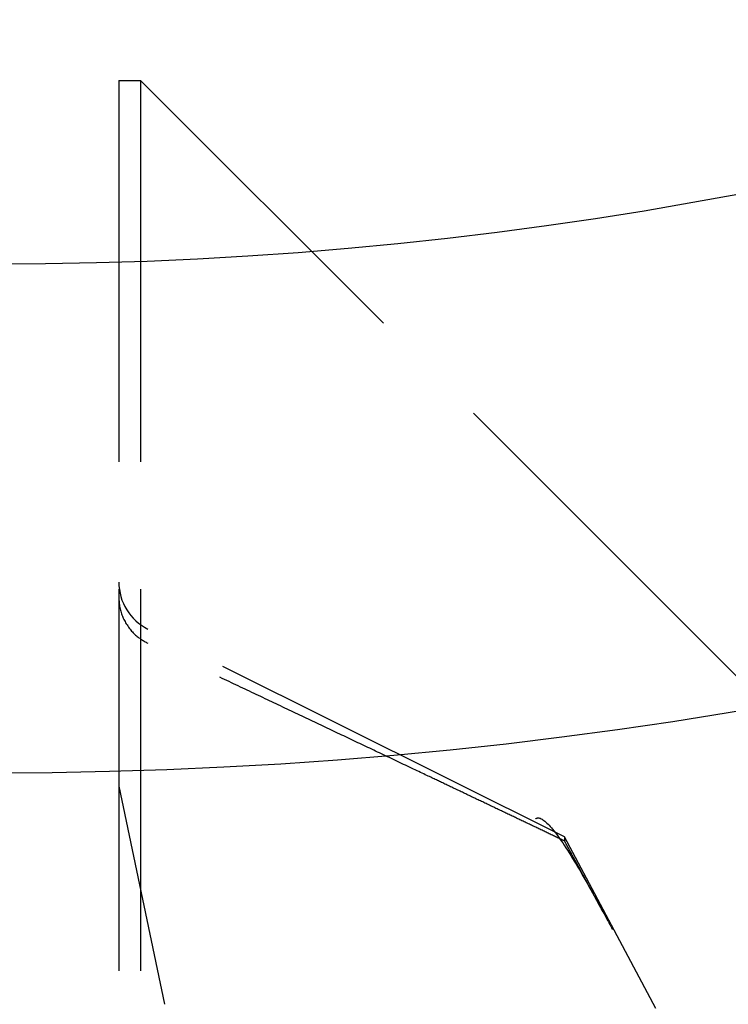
# Model space of a CAD drawing. Header units: millimetres. Extents: x -168 to 186, y -31 to 142.
# Tile 48 of 62: x 118.36 to 121.15, y 86.11 to 89.98. Entities that reach past the tile are written whole.
import ezdxf

# ---------------------------------------------------------------- set-up
doc = ezdxf.new("R2010")
doc.units = ezdxf.units.MM
doc.header["$LTSCALE"] = 10
doc.linetypes.add('ALLCAD_Strich', pattern=[0.2, 0.15, -0.05])
doc.layers.add('BESCH_KONT_sich_schn_ansi_2d', color=40, linetype='Continuous')

msp = doc.modelspace()

# ---------------------------------------------------------------- linework, layer by layer
at = {"layer": 'BESCH_KONT_sich_schn_ansi_2d', "linetype": 'ALLCAD_Strich', "extrusion": (0, 1, 2e-16)}
for p, q in [((118.753, 89.7429), (118.8383, 89.7429)), ((118.753, 89.7429), (118.753, 80.9429)), ((121.2066, 87.3746), (118.8383, 89.7429)), ((118.8383, 89.7429), (118.8383, 80.9429)), ((120.5044, 86.7697), (118.8671, 87.586)), ((118.753, 86.9692), (118.933, 86.1111)), ((120.8635, 86.0942), (120.5044, 86.7697)), ((120.5044, 86.7697), (120.5044, 86.7527))]:
    msp.add_line(p, q, dxfattribs=at)
at = {"layer": 'BESCH_KONT_sich_schn_ansi_2d', "linetype": 'Continuous'}
for radius in [17.5, 15.5]:
    msp.add_circle((118.265, 104.5201), radius, dxfattribs=at)
at = {"layer": 'BESCH_KONT_sich_schn_ansi_2d', "linetype": 'ALLCAD_Strich'}
msp.add_arc((118.959, 87.7704), 0.206, 180, 243.5, dxfattribs=at)
msp.add_open_spline([(118.753, 87.7104), (118.753, 87.6853), (118.7589, 87.6559), (118.7784, 87.6099), (118.7953, 87.5852), (118.828, 87.5535), (118.8476, 87.5401), (118.8671, 87.5306)], degree=3, knots=[0.03063035, 0.03063035, 0.03063035, 0.03063035, 0.03826174, 0.03826174, 0.04588225, 0.04588225, 0.05212581, 0.05212581, 0.05212581, 0.05212581], dxfattribs=at)
msp.add_rational_spline([(120.5044, 86.7527), (119.8672, 87.0574), (118.8671, 87.5305)], [1, 1.02633143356, 1.0027435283], degree=2, dxfattribs=at)
at = {"layer": 'BESCH_KONT_sich_schn_ansi_2d', "linetype": 'ALLCAD_Strich', "extrusion": (2.36e-14, 1.59e-14, -1)}
msp.add_open_spline([(120.3904, 86.8406), (120.3924, 86.8421), (120.3945, 86.8431), (120.4112, 86.8466), (120.4326, 86.8296), (120.4847, 86.7661), (120.519, 86.7136), (120.5941, 86.5865), (120.6353, 86.5121), (120.6742, 86.4397), (120.6803, 86.4283), (120.6865, 86.4165), (120.6929, 86.4046)], degree=3, knots=[-0.07582789, -0.07582789, -0.07582789, -0.07582789, -0.07214903, -0.07214903, -0.04970497, -0.04970497, -0.02485249, -0.02485249, 0, 0, 0, 0.00390991, 0.00390991, 0.00390991, 0.00390991], dxfattribs=at)
at = {"layer": 'BESCH_KONT_sich_schn_ansi_2d', "linetype": 'ALLCAD_Strich', "extrusion": (-5.54179e-09, -3.00836e-09, 1)}
msp.add_rational_spline([(120.6556, 86.4739), (120.5884, 86.5979), (120.5044, 86.7527)], [1.23145448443, 1.1165668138, 1], degree=2, dxfattribs=at)

doc.saveas('drawing.dxf')
